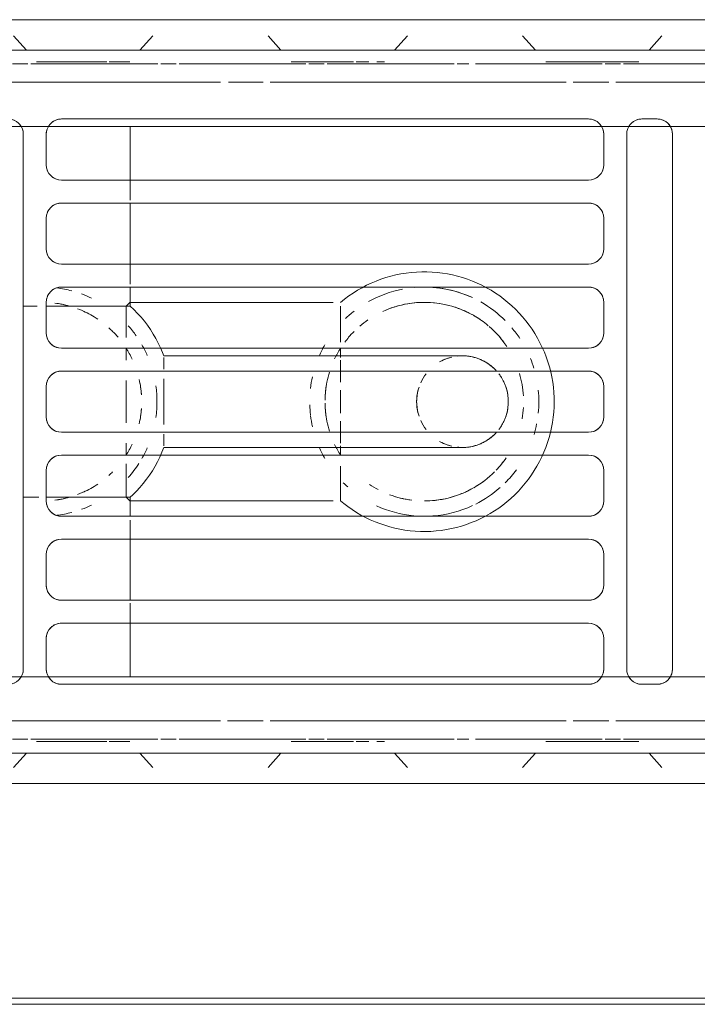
# Model space of a CAD drawing. Header units: millimetres. Extents: x -43279 to 212857, y -33734 to 71307.
# Tile 37 of 70: x -32299 to -32210, y 6186 to 6315. Entities that reach past the tile are written whole.
import ezdxf

# ---------------------------------------------------------------- set-up
doc = ezdxf.new("R2010")
doc.units = ezdxf.units.MM
for name, color, linetype, lineweight in [('M-EQPM', 7, 'Continuous', 18), ('Перекрытия', 7, 'Continuous', 5), ('Стены', 7, 'Continuous', 5)]:
    doc.layers.add(name, color=color, linetype=linetype, lineweight=lineweight)

# ---------------------------------------------------------------- blocks, each defined once
blk = doc.blocks.new('PR_Радиатор_PradoUniversal_PRADO - 22-300-V1652-50_ОВ_L01_Отметка 0_Отопление - зависимый 2')
at = {"layer": 'M-EQPM'}
for p, q in [((532.9, -8), (-532.9, -8)), ((536, -12), (-536, -12)), ((441.5, -21), (443.5, -21)), ((450.5, -21), (519.5, -21)), ((-7, -22), (441, -22)), ((439.5, -93), (439.5, -23)), ((443, -22), (529.08, -22)), ((445.5, -23), (445.5, -93)), ((448.5, -27), (448.5, -23)), ((510.5, -22), (510.5, -29)), ((521.5, -23), (521.5, -27)), ((524.5, -93), (524.5, -23)), ((519.5, -29), (450.5, -29)), ((450.5, -32), (519.5, -32)), ((510.5, -32), (510.5, -40)), ((448.5, -38), (448.5, -34)), ((521.5, -34), (521.5, -38)), ((519.5, -40), (450.5, -40)), ((450.5, -43), (519.5, -43)), ((510.5, -43), (510.5, -45.48)), ((448.5, -49), (448.5, -45)), ((521.5, -45), (521.5, -49)), ((521.49, -45.48), (510.5, -45.48)), ((519.5, -51), (450.5, -51)), ((450.5, -54), (519.5, -54)), ((506.09, -58), (506.09, -55)), ((448.5, -60), (448.5, -56)), ((521.5, -56), (521.5, -60)), ((506.09, -61), (506.09, -58)), ((519.5, -62), (450.5, -62)), ((450.5, -65), (519.5, -65)), ((448.5, -71), (448.5, -67)), ((521.5, -67), (521.5, -71)), ((510.5, -70.52), (510.5, -73)), ((510.5, -70.52), (521.49, -70.52)), ((519.5, -73), (450.5, -73)), ((450.5, -76), (519.5, -76)), ((510.5, -76), (510.5, -84)), ((448.5, -82), (448.5, -78)), ((521.5, -78), (521.5, -82)), ((519.5, -84), (450.5, -84)), ((450.5, -87), (519.5, -87)), ((510.5, -87), (510.5, -94)), ((448.5, -93), (448.5, -89)), ((521.5, -89), (521.5, -93)), ((441, -94), (-7, -94)), ((529.08, -94), (443, -94)), ((443.5, -95), (441.5, -95)), ((519.5, -95), (450.5, -95)), ((-536, -104), (536, -104)), ((-532.9, -108), (532.9, -108))]:
    blk.add_line(p, q, dxfattribs=at)
at = {"layer": 'M-EQPM', "color": 254, "true_color": 0xe6e6e6}
for p, q in [((441.7, -8), (439, -8)), ((439, -8), (441.7, -8)), ((458.3, -8), (441.7, -8)), ((441.7, -8), (458.3, -8)), ((458.3, -8), (461, -8)), ((461, -8), (458.3, -8)), ((475.03, -8), (472.33, -8)), ((472.33, -8), (475.03, -8)), ((491.63, -8), (475.03, -8)), ((475.03, -8), (491.63, -8)), ((491.63, -8), (494.33, -8)), ((494.33, -8), (491.63, -8)), ((508.37, -8), (505.67, -8)), ((505.67, -8), (508.37, -8)), ((524.97, -8), (508.37, -8)), ((508.37, -8), (524.97, -8)), ((524.97, -8), (527.67, -8)), ((527.67, -8), (524.97, -8)), ((440.88, -10.11), (442.56, -12)), ((442.56, -12), (440.88, -10.11)), ((459.12, -10.11), (457.44, -12)), ((457.44, -12), (459.12, -10.11)), ((474.21, -10.11), (475.9, -12)), ((475.9, -12), (474.21, -10.11)), ((492.46, -10.11), (490.77, -12)), ((490.77, -12), (492.46, -10.11)), ((507.54, -10.11), (509.23, -12)), ((509.23, -12), (507.54, -10.11)), ((525.79, -10.11), (524.1, -12)), ((524.1, -12), (525.79, -10.11)), ((-536, -12), (536, -12)), ((-445.9, -13.8), (445.9, -13.8)), ((446.3, -13.8), (448.3, -13.8)), ((448.7, -13.8), (465.3, -13.8)), ((466.15, -13.8), (467.7, -13.8)), ((468.1, -13.8), (484.7, -13.8)), ((485.1, -13.8), (487.1, -13.8)), ((487.5, -13.8), (504.1, -13.8)), ((504.5, -13.8), (506.5, -13.8)), ((506.9, -13.8), (523.5, -13.8)), ((523.9, -13.8), (525.9, -13.8)), ((446.9, -16.2), (408.17, -16.2)), ((452.5, -16.2), (447.83, -16.2)), ((492.17, -16.2), (453.43, -16.2)), ((497.77, -16.2), (493.1, -16.2)), ((536, -16.2), (498.7, -16.2)), ((519.5, -21), (450.5, -21)), ((441, -22), (-7, -22)), ((439.5, -23), (439.5, -42)), ((441, -22), (443, -22)), ((510.5, -22), (443, -22)), ((445.5, -93), (445.5, -23)), ((448.5, -23), (448.5, -27)), ((510.5, -22), (529.14, -22)), ((521.5, -27), (521.5, -23)), ((524.5, -23), (524.5, -93)), ((450.5, -29), (519.5, -29)), ((510.5, -29), (510.5, -31.61)), ((519.5, -32), (450.5, -32)), ((448.5, -34), (448.5, -38)), ((521.5, -38), (521.5, -34)), ((450.5, -40), (519.5, -40)), ((510.5, -40), (510.5, -42.49)), ((519.5, -43), (450.5, -43)), ((448.5, -45), (448.5, -49)), ((510.5, -45), (483.93, -45)), ((521.5, -49), (521.5, -45)), ((482.95, -49.56), (482.95, -45.54)), ((510.5, -45.48), (512.7, -45.48)), ((511.05, -49.81), (511.05, -45.48)), ((524.52, -45.48), (522.46, -45.48)), ((450.5, -51), (519.5, -51)), ((506.09, -52), (485, -52)), ((506.09, -53.76), (506.09, -52.2)), ((519.5, -54), (450.5, -54)), ((506.09, -55), (506.09, -58)), ((448.5, -56), (448.5, -60)), ((521.5, -60), (521.5, -56)), ((506.09, -58), (506.09, -61)), ((450.5, -62), (519.5, -62)), ((506.09, -63.8), (506.09, -62.24)), ((485, -64), (506.09, -64)), ((519.5, -65), (450.5, -65)), ((456.85, -65.71), (456.55, -65.1)), ((448.5, -67), (448.5, -71)), ((482.95, -70.46), (482.95, -66.44)), ((511.05, -70.52), (511.05, -66.43)), ((521.5, -71), (521.5, -67)), ((512.7, -70.52), (510.5, -70.52)), ((522.69, -70.52), (524.52, -70.52)), ((483.93, -71), (510.5, -71)), ((450.5, -73), (519.5, -73)), ((510.5, -73.39), (510.5, -76)), ((439.5, -74), (439.5, -93)), ((519.5, -76), (450.5, -76)), ((448.5, -78), (448.5, -82)), ((521.5, -82), (521.5, -78)), ((450.5, -84), (519.5, -84)), ((510.5, -84.39), (510.5, -87)), ((519.5, -87), (450.5, -87)), ((448.5, -89), (448.5, -93)), ((521.5, -93), (521.5, -89)), ((-7, -94), (441, -94)), ((443, -94), (441, -94)), ((443, -94), (510.5, -94)), ((530.13, -94), (510.5, -94)), ((450.5, -95), (519.5, -95)), ((408.17, -99.8), (446.9, -99.8)), ((447.83, -99.8), (452.5, -99.8)), ((453.43, -99.8), (492.17, -99.8)), ((493.1, -99.8), (497.62, -99.8)), ((498.7, -99.8), (536, -99.8)), ((445.9, -102.2), (-445.9, -102.2)), ((448.3, -102.2), (446.3, -102.2)), ((465.3, -102.2), (448.7, -102.2)), ((467.7, -102.2), (466.15, -102.2)), ((484.7, -102.2), (468.1, -102.2)), ((487.1, -102.2), (485.1, -102.2)), ((504.1, -102.2), (487.5, -102.2)), ((506.5, -102.2), (504.5, -102.2)), ((523.5, -102.2), (506.9, -102.2)), ((525.9, -102.2), (523.9, -102.2)), ((536, -104), (-536, -104)), ((440.88, -105.89), (442.56, -104)), ((442.56, -104), (440.88, -105.89)), ((459.12, -105.89), (457.44, -104)), ((457.44, -104), (459.12, -105.89)), ((474.21, -105.89), (475.9, -104)), ((475.9, -104), (474.21, -105.89)), ((492.46, -105.89), (490.77, -104)), ((490.77, -104), (492.46, -105.89)), ((507.54, -105.89), (509.23, -104)), ((509.23, -104), (507.54, -105.89)), ((525.79, -105.89), (524.1, -104)), ((524.1, -104), (525.79, -105.89)), ((441.7, -108), (439, -108)), ((439, -108), (441.7, -108)), ((458.3, -108), (441.7, -108)), ((441.7, -108), (458.3, -108)), ((458.3, -108), (461, -108)), ((461, -108), (458.3, -108)), ((475.03, -108), (472.33, -108)), ((472.33, -108), (475.03, -108)), ((491.63, -108), (475.03, -108)), ((475.03, -108), (491.63, -108)), ((491.63, -108), (494.33, -108)), ((494.33, -108), (491.63, -108)), ((508.37, -108), (505.67, -108)), ((505.67, -108), (508.37, -108)), ((524.97, -108), (508.37, -108)), ((508.37, -108), (524.97, -108)), ((524.97, -108), (526.88, -108)), ((526.88, -108), (524.97, -108))]:
    blk.add_line(p, q, dxfattribs=at)
at = {"layer": 'M-EQPM', "color": 7, "true_color": 0xfefefe}
for p, q in [((445.9, -13.8), (-445.9, -13.8)), ((448.3, -13.8), (446.3, -13.8)), ((465.3, -13.8), (448.7, -13.8)), ((467.7, -13.8), (466.15, -13.8)), ((484.7, -13.8), (468.1, -13.8)), ((478.23, -13.5), (477.53, -13.5)), ((487.1, -13.8), (485.1, -13.8)), ((504.1, -13.8), (487.5, -13.8)), ((506.5, -13.8), (504.5, -13.8)), ((523.5, -13.8), (506.9, -13.8)), ((511.57, -13.5), (510.86, -13.5)), ((525.9, -13.8), (523.9, -13.8)), ((408.17, -16.2), (446.9, -16.2)), ((447.83, -16.2), (452.5, -16.2)), ((453.43, -16.2), (492.17, -16.2)), ((493.1, -16.2), (497.77, -16.2)), ((498.7, -16.2), (532.9, -16.2)), ((441, -22), (443, -22)), ((510.5, -22), (524.98, -22)), ((510.89, -22), (510.5, -22)), ((522, -22), (510.89, -22)), ((512.04, -22), (524.98, -22)), ((524.98, -22), (522, -22)), ((510.5, -40), (510.5, -42.49)), ((439.5, -45.46), (439.5, -52)), ((511.05, -45.48), (512.18, -45.48)), ((514.58, -45.48), (512.44, -45.48)), ((513.29, -45.48), (513.87, -45.48)), ((517.31, -45.48), (515.21, -45.48)), ((516.02, -45.48), (517.27, -45.48)), ((520.39, -45.48), (518.44, -45.48)), ((522.46, -45.48), (524.52, -45.48)), ((482.95, -47.76), (482.95, -49.38)), ((511.05, -48.02), (511.05, -49.87)), ((511.05, -52.55), (511.05, -50.98)), ((482.95, -53.79), (482.95, -52.58)), ((455.82, -63.2), (455.62, -62.55)), ((482.95, -63.42), (482.95, -62.21)), ((439.5, -64), (439.5, -71.5)), ((511.05, -65.02), (511.05, -63.45)), ((482.95, -66.62), (482.95, -68.24)), ((511.05, -66.38), (511.05, -67.98)), ((512.18, -70.52), (511.05, -70.52)), ((512.44, -70.52), (514.58, -70.52)), ((513.87, -70.52), (513.29, -70.52)), ((515.21, -70.52), (517.31, -70.52)), ((517.27, -70.52), (516.02, -70.52)), ((518.44, -70.52), (520.39, -70.52)), ((524.52, -70.52), (522.69, -70.52)), ((510.5, -73.39), (510.5, -76)), ((443, -94), (441, -94)), ((510.5, -94), (524.98, -94)), ((524.98, -94), (510.5, -94)), ((524.98, -94), (512.04, -94)), ((446.9, -99.8), (408.17, -99.8)), ((452.5, -99.8), (447.83, -99.8)), ((492.17, -99.8), (453.43, -99.8)), ((497.62, -99.8), (493.1, -99.8)), ((532.9, -99.8), (498.7, -99.8)), ((-445.9, -102.2), (445.9, -102.2)), ((446.3, -102.2), (448.3, -102.2)), ((448.7, -102.2), (465.3, -102.2)), ((466.15, -102.2), (467.7, -102.2)), ((468.1, -102.2), (484.7, -102.2)), ((478.23, -102.5), (477.53, -102.5)), ((485.1, -102.2), (487.1, -102.2)), ((487.5, -102.2), (504.1, -102.2)), ((504.5, -102.2), (506.5, -102.2)), ((506.9, -102.2), (523.5, -102.2)), ((511.57, -102.5), (510.86, -102.5)), ((523.9, -102.2), (525.9, -102.2))]:
    blk.add_line(p, q, dxfattribs=at)
at = {"layer": 'M-EQPM', "color": 7, "true_color": 0xfcfcfc}
for p, q in [((444.9, -13.5), (443.9, -13.5)), ((443.9, -13.5), (445.92, -13.5)), ((455.1, -13.5), (444.9, -13.5)), ((445.92, -13.5), (455.1, -13.5)), ((455.1, -13.5), (456.1, -13.5)), ((456.1, -13.5), (455.1, -13.5)), ((477.53, -13.5), (477.23, -13.5)), ((477.23, -13.5), (477.82, -13.5)), ((479.25, -13.5), (480.92, -13.5)), ((480.92, -13.5), (479.25, -13.5)), ((481.25, -13.5), (488.43, -13.5)), ((488.43, -13.5), (481.25, -13.5)), ((488.43, -13.5), (489.43, -13.5)), ((489.43, -13.5), (488.43, -13.5)), ((510.86, -13.5), (510.57, -13.5)), ((510.57, -13.5), (511.16, -13.5)), ((513.25, -13.5), (511.58, -13.5)), ((513.58, -13.5), (521.77, -13.5)), ((521.77, -13.5), (513.58, -13.5)), ((521.77, -13.5), (522.47, -13.5)), ((522.47, -13.5), (521.77, -13.5)), ((522.47, -13.5), (522.77, -13.5)), ((522.77, -13.5), (522.47, -13.5)), ((443, -21), (441.5, -21)), ((-7, -22), (441, -22)), ((443, -22), (441, -22)), ((443, -22), (510.5, -22)), ((512.04, -22), (510.5, -22)), ((510.5, -22.57), (510.5, -24.63)), ((513.87, -22), (512.04, -22)), ((524.98, -22), (512.04, -22)), ((516.25, -22), (513.87, -22)), ((524.98, -22), (516.25, -22)), ((527.75, -22), (524.98, -22)), ((510.5, -24.99), (510.5, -29)), ((510.5, -32.04), (510.5, -40)), ((469.11, -41.25), (469.78, -41.15)), ((469.78, -41.15), (470.46, -41.07)), ((470.46, -41.07), (471.14, -41.02)), ((472.5, -41.01), (473.18, -41.04)), ((474.53, -41.19), (475.2, -41.3)), ((475.2, -41.3), (475.86, -41.44)), ((510.5, -43), (510.5, -45)), ((482.95, -45.52), (482.95, -45)), ((482.95, -45), (482.95, -45.83)), ((511.05, -45.48), (511.05, -46.61)), ((512.44, -45.48), (511.06, -45.48)), ((512.7, -45.48), (521.49, -45.48)), ((482.95, -52.22), (482.95, -51)), ((439.5, -52), (439.5, -64)), ((473.68, -52), (473.13, -52)), ((506.09, -52.2), (506.09, -52.8)), ((506.09, -52.8), (506.09, -53.76)), ((482.95, -55.43), (482.95, -53.79)), ((511.05, -58), (511.05, -55.21)), ((482.95, -58), (482.95, -56.51)), ((482.95, -59.49), (482.95, -58)), ((511.05, -60.79), (511.05, -58)), ((482.95, -62.21), (482.95, -60.57)), ((455.62, -62.55), (455.45, -61.89)), ((506.09, -62.24), (506.09, -63.8)), ((482.95, -65), (482.95, -63.78)), ((456.55, -65.1), (456.28, -64.48)), ((457.17, -66.31), (456.85, -65.71)), ((481.98, -66.34), (481.98, -66.33)), ((482.95, -66.43), (482.95, -65.8)), ((511.05, -69.39), (511.05, -70.52)), ((482.95, -70.17), (482.95, -70.48)), ((511.06, -70.52), (512.44, -70.52)), ((521.49, -70.52), (512.7, -70.52)), ((510.5, -71), (510.5, -73)), ((510.5, -76), (510.5, -83.96)), ((510.5, -87), (510.5, -90.01)), ((510.5, -91.38), (510.5, -93.43)), ((441, -94), (-7, -94)), ((441, -94), (443, -94)), ((510.5, -94), (443, -94)), ((510.5, -94), (524.98, -94)), ((512.04, -94), (524.98, -94)), ((524.98, -94), (527.75, -94)), ((441.5, -95), (443, -95)), ((444.9, -102.5), (443.9, -102.5)), ((443.9, -102.5), (445.92, -102.5)), ((455.1, -102.5), (444.9, -102.5)), ((445.92, -102.5), (455.1, -102.5)), ((455.1, -102.5), (456.1, -102.5)), ((456.1, -102.5), (455.1, -102.5)), ((477.53, -102.5), (477.23, -102.5)), ((477.23, -102.5), (477.82, -102.5)), ((479.25, -102.5), (480.92, -102.5)), ((480.92, -102.5), (479.25, -102.5)), ((481.25, -102.5), (488.43, -102.5)), ((488.43, -102.5), (481.25, -102.5)), ((488.43, -102.5), (489.43, -102.5)), ((489.43, -102.5), (488.43, -102.5)), ((510.86, -102.5), (510.57, -102.5)), ((510.57, -102.5), (511.16, -102.5)), ((513.25, -102.5), (511.58, -102.5)), ((513.58, -102.5), (521.77, -102.5)), ((521.77, -102.5), (513.58, -102.5)), ((521.77, -102.5), (522.77, -102.5)), ((522.77, -102.5), (521.77, -102.5))]:
    blk.add_line(p, q, dxfattribs=at)
at = {"layer": 'M-EQPM', "color": 7, "true_color": 0xfcfcfc, "flags": 128}
for points in [[(471.14, -41.02), (471.82, -41), (472.5, -41.01)], [(473.18, -41.04), (473.85, -41.1), (474.53, -41.19)], [(463.99, -43.01), (464.59, -42.7), (465.21, -42.41), (465.84, -42.16), (466.48, -41.92), (467.13, -41.71)], [(467.13, -41.71), (467.78, -41.53), (468.44, -41.38), (469.11, -41.25)], [(475.86, -41.44), (476.52, -41.61), (477.17, -41.81), (477.82, -42.03)], [(477.82, -42.03), (478.45, -42.27), (479.07, -42.54), (479.69, -42.84), (480.29, -43.16)], [(455.49, -53.96), (455.66, -53.3), (455.86, -52.65), (456.09, -52.01), (456.34, -51.38), (456.62, -50.76)], [(456.28, -64.48), (456.04, -63.85), (455.82, -63.2)], [(472.99, -64), (473.53, -64), (474.1, -64)], [(470.98, -74.97), (470.31, -74.92), (469.63, -74.83), (468.96, -74.73), (468.29, -74.59), (467.63, -74.43), (466.98, -74.24), (466.33, -74.03), (465.7, -73.79), (465.07, -73.52), (464.46, -73.23), (463.85, -72.92)], [(480.15, -72.92), (479.55, -73.23), (478.94, -73.52), (478.31, -73.79), (477.67, -74.03), (477.03, -74.24)], [(475.71, -74.59), (475.05, -74.72), (474.38, -74.83), (473.7, -74.91), (473.02, -74.97), (472.34, -75)], [(477.03, -74.24), (476.37, -74.43), (475.71, -74.59)], [(472.34, -75), (471.66, -75), (470.98, -74.97)]]:
    blk.add_lwpolyline(points, dxfattribs=at)
at = {"layer": 'M-EQPM', "color": 254, "true_color": 0xe6e6e6, "flags": 128}
for points in [[(456.62, -50.76), (456.92, -50.15), (457.25, -49.55), (457.6, -48.97), (457.97, -48.4), (458.36, -47.85), (458.78, -47.31), (459.22, -46.79), (459.68, -46.29), (460.16, -45.8), (460.65, -45.34), (461.17, -44.9), (461.7, -44.47), (462.25, -44.07), (462.81, -43.69), (463.39, -43.34), (463.99, -43.01)], [(480.29, -43.16), (480.87, -43.5), (481.45, -43.87), (482, -44.26), (482.55, -44.67), (482.95, -45)], [(506.09, -52), (506.35, -51.37), (506.62, -50.75)], [(473.13, -52), (472.6, -52), (472.09, -52), (471.6, -52), (471.13, -52), (470.68, -52), (470.25, -52), (469.85, -52), (469.48, -52), (469.12, -52), (468.8, -52), (468.5, -52), (468.22, -52), (467.98, -52), (467.76, -52), (467.56, -52), (467.4, -52), (467.26, -52), (467.15, -52), (467.07, -52), (467.02, -52), (467, -52)], [(485, -52), (484.28, -52), (483.56, -52), (482.85, -52), (482.13, -52), (481.42, -52), (480.72, -52), (480.03, -52), (479.34, -52), (478.66, -52), (477.99, -52), (477.33, -52), (476.69, -52), (476.06, -52), (475.44, -52), (474.84, -52), (474.25, -52), (473.68, -52)], [(455, -58), (455.01, -57.32), (455.05, -56.64), (455.12, -55.96), (455.22, -55.29), (455.34, -54.62), (455.49, -53.96)], [(455.45, -61.89), (455.31, -61.23), (455.19, -60.56), (455.1, -59.88), (455.04, -59.21), (455.01, -58.53), (455, -58)], [(467, -64), (467.01, -64), (467.06, -64), (467.13, -64), (467.23, -64), (467.36, -64), (467.52, -64), (467.7, -64), (467.91, -64), (468.15, -64), (468.42, -64), (468.71, -64), (469.03, -64), (469.38, -64), (469.75, -64), (470.14, -64), (470.56, -64), (471, -64), (471.47, -64), (471.95, -64), (472.46, -64), (472.99, -64)], [(474.1, -64), (474.68, -64), (475.27, -64), (475.89, -64), (476.52, -64), (477.16, -64), (477.81, -64), (478.48, -64), (479.15, -64), (479.84, -64), (480.53, -64), (481.23, -64), (481.94, -64), (482.65, -64), (483.37, -64), (484.09, -64), (484.81, -64), (485, -64)], [(506.53, -65.05), (506.26, -64.43), (506.09, -64)], [(463.85, -72.92), (463.26, -72.58), (462.69, -72.22), (462.13, -71.84), (461.58, -71.43), (461.05, -71), (460.54, -70.56), (460.05, -70.09), (459.57, -69.6), (459.12, -69.09), (458.69, -68.57), (458.27, -68.03), (457.88, -67.47), (457.52, -66.9), (457.17, -66.31)], [(482.95, -71), (482.43, -71.43), (481.88, -71.83), (481.32, -72.22), (480.74, -72.58), (480.15, -72.92)]]:
    blk.add_lwpolyline(points, dxfattribs=at)
at = {"layer": 'M-EQPM', "flags": 128}
for points in [[(506.62, -50.75), (506.93, -50.14), (507.25, -49.54), (507.6, -48.96), (507.98, -48.39), (508.37, -47.84), (508.79, -47.3), (509.23, -46.78), (509.69, -46.28), (510.16, -45.8), (510.5, -45.48)], [(510.5, -70.52), (510.01, -70.05), (509.54, -69.56), (509.08, -69.05), (508.65, -68.53), (508.24, -67.99), (507.85, -67.43), (507.49, -66.85), (507.15, -66.27), (506.83, -65.67), (506.53, -65.05)]]:
    blk.add_lwpolyline(points, dxfattribs=at)
at = {"layer": 'M-EQPM'}
for centre, radius, start, end in [((441.5, -23), 2, 90, 180), ((441.5, -23), 2, 105, 180), ((443.5, -23), 2, 360, 90), ((443.5, -23), 2, 360, 75), ((450.5, -23), 2, 90, 180), ((450.5, -23), 2, 105, 180), ((519.5, -23), 2, 0, 90), ((519.5, -23), 2, 0, 75), ((526.5, -23), 2, 90, 180), ((526.5, -23), 2, 105, 180), ((450.5, -27), 2, 180, 270), ((519.5, -27), 2, 270, 0), ((450.5, -27), 2, 195, 270), ((519.5, -27), 2, 270, 345), ((450.5, -34), 2, 90, 180), ((450.5, -34), 2, 90, 165), ((519.5, -34), 2, 360, 90), ((519.5, -34), 2, 15, 90), ((450.5, -38), 2, 180, 270), ((450.5, -38), 2, 195, 270), ((519.5, -38), 2, 270, 360), ((519.5, -38), 2, 270, 345), ((450.5, -45), 2, 90, 180), ((450.5, -45), 2, 90, 165), ((519.5, -45), 2, 0, 90), ((519.5, -45), 2, 15, 90), ((450.5, -49), 2, 180, 270), ((450.5, -49), 2, 195, 270), ((519.5, -49), 2, 270, 360), ((519.5, -49), 2, 270, 345), ((450.5, -56), 2, 90, 180), ((450.5, -56), 2, 90, 165), ((519.5, -56), 2, 0, 90), ((519.5, -56), 2, 15, 90), ((467, -58), 6, 150, 180), ((467, -58), 6, 180, 210), ((450.5, -60), 2, 180, 270), ((450.5, -60), 2, 195, 270), ((519.5, -60), 2, 270, 360), ((519.5, -60), 2, 270, 345), ((450.5, -67), 2, 90, 180), ((450.5, -67), 2, 90, 165), ((519.5, -67), 2, 0, 90), ((519.5, -67), 2, 15, 90), ((450.5, -71), 2, 180, 270), ((450.5, -71), 2, 195, 270), ((519.5, -71), 2, 270, 360), ((519.5, -71), 2, 270, 345), ((450.5, -78), 2, 90, 180), ((450.5, -78), 2, 90, 165), ((519.5, -78), 2, 0, 90), ((519.5, -78), 2, 15, 90), ((450.5, -82), 2, 180, 270), ((519.5, -82), 2, 270, 360), ((450.5, -82), 2, 195, 270), ((519.5, -82), 2, 270, 345), ((450.5, -89), 2, 90, 180), ((450.5, -89), 2, 90, 165), ((519.5, -89), 2, 0, 90), ((519.5, -89), 2, 15, 90), ((441.5, -93), 2, 180, 270), ((441.5, -93), 2, 180, 255), ((443.5, -93), 2, 270, 0), ((443.5, -93), 2, 285, 0), ((450.5, -93), 2, 180, 270), ((450.5, -93), 2, 180, 255), ((519.5, -93), 2, 270, 0), ((519.5, -93), 2, 285, 0), ((526.5, -93), 2, 180, 270), ((526.5, -93), 2, 180, 255)]:
    blk.add_arc(centre, radius, start, end, dxfattribs=at)
at = {"layer": 'M-EQPM', "color": 7, "true_color": 0xfcfcfc}
for centre, radius, start, end in [((441.5, -23), 2, 90, 105), ((472, -58), 15, 94.3153, 114.8235), ((472, -58), 15, 65.2967, 84.6868), ((472, -58), 15, 116.6543, 131.4541), ((472, -58), 13, 90.1835, 114.4795), ((472, -58), 13, 92.9667, 107.5979), ((472, -58), 13, 69.543, 82.7113), ((472, -58), 13, 111.1705, 118.6425), ((472, -58), 13, 70.3543, 81.7193), ((472, -58), 15, 135, 143.5542), ((472, -58), 13, 119.9873, 135), ((472, -58), 13, 116.9181, 126.0825), ((472, -58), 13, 56.5328, 62.3601), ((522, -58), 15, 138.5629, 147.4222), ((472, -58), 13, 136.2753, 145.5757), ((472, -58), 13, 136.4187, 145.5372), ((467, -58), 6, 98.2195, 135), ((467, -58), 6, 90, 98.2195), ((467, -58), 6, 60, 75), ((472, -58), 15, 163.3484, 168.7702), ((472, -58), 15, 174.2425, 180), ((472, -58), 13, 170.0502, 176.6784), ((472, -58), 13, 170.0683, 176.6527), ((467, -58), 6, 0, 15), ((472, -58), 13, 0.9341, 8.8972), ((522, -58), 15, 172.0026, 180), ((472, -58), 15, 180, 185.7575), ((472, -58), 13, 183.3216, 189.9498), ((472, -58), 13, 183.3473, 196.3801), ((467, -58), 6, 345, 0), ((472, -58), 13, 351.1028, 359.0659), ((522, -58), 15, 180, 187.9974), ((467, -58), 6, 225, 261.7805), ((467, -58), 6, 261.7805, 270), ((467, -58), 6, 285, 300), ((472, -58), 13, 213.6948, 229.1403), ((472, -58), 15, 213.3633, 220.1922), ((472, -58), 13, 216.7885, 225), ((472, -58), 13, 319.6127, 323.1797), ((522, -58), 15, 215.0023, 221.4371), ((472, -58), 13, 229.8923, 239.9145), ((472, -58), 13, 304.5928, 310.4791), ((472, -58), 15, 225, 240.4426), ((472, -58), 13, 235.8185, 243.0819), ((472, -58), 13, 241.3575, 270), ((472, -58), 15, 307.8143, 313.5252), ((472, -58), 13, 245.5205, 252.6555), ((472, -58), 13, 255.4593, 278.2807), ((472, -58), 13, 271.8596, 282.4689), ((472, -58), 13, 279.5121, 294.6608), ((472, -58), 13, 285.5794, 293.1971), ((472, -58), 15, 245.1765, 270), ((472, -58), 15, 280.926, 299.2139), ((472, -58), 15, 270, 275.0555), ((441.5, -93), 2, 255, 270)]:
    blk.add_arc(centre, radius, start, end, dxfattribs=at)
at = {"layer": 'M-EQPM', "color": 254, "true_color": 0xe6e6e6}
for centre, radius, start, end in [((443.5, -23), 2, 75, 90), ((450.5, -23), 2, 90, 105), ((519.5, -23), 2, 75, 90), ((450.5, -27), 2, 180, 195), ((519.5, -27), 2, 345, 0), ((450.5, -34), 2, 165, 180), ((519.5, -34), 2, 360, 15), ((450.5, -38), 2, 180, 195), ((519.5, -38), 2, 345, 360), ((450.5, -45), 2, 165, 180), ((519.5, -45), 2, 0, 15), ((450.5, -49), 2, 180, 195), ((519.5, -49), 2, 345, 0), ((467, -58), 6, 98.2195, 135), ((467, -58), 6, 60, 75), ((472, -58), 15, 163.3484, 168.7702), ((467, -58), 6, 150, 180), ((450.5, -56), 2, 165, 180), ((472, -58), 15, 174.2425, 180), ((467, -58), 6, 360, 15), ((519.5, -56), 2, 0, 15), ((472, -58), 15, 180, 185.7575), ((467, -58), 6, 180, 210), ((467, -58), 6, 345, 360), ((450.5, -60), 2, 180, 195), ((519.5, -60), 2, 345, 0), ((467, -58), 6, 225, 261.7805), ((467, -58), 6, 285, 300), ((450.5, -67), 2, 165, 180), ((519.5, -67), 2, 0, 15), ((450.5, -71), 2, 180, 195), ((519.5, -71), 2, 345, 360), ((450.5, -78), 2, 165, 180), ((519.5, -78), 2, 0, 15), ((450.5, -82), 2, 180, 195), ((519.5, -82), 2, 345, 360), ((450.5, -89), 2, 165, 180), ((519.5, -89), 2, 0, 15), ((443.5, -93), 2, 270, 285), ((450.5, -93), 2, 255, 270), ((519.5, -93), 2, 270, 285)]:
    blk.add_arc(centre, radius, start, end, dxfattribs=at)
at = {"layer": 'M-EQPM', "color": 7, "true_color": 0xfefefe}
for centre, radius, start, end in [((472, -58), 15, 94.3153, 114.8235), ((472, -58), 15, 65.2967, 84.6868), ((522, -58), 15, 97.252, 104.8794), ((522, -58), 15, 97.252, 104.8794), ((472, -58), 15, 116.6543, 131.4541), ((522, -58), 15, 110.0199, 115.4019), ((522, -58), 15, 110.0199, 115.4019), ((472, -58), 13, 114.4795, 116.9181), ((522, -58), 13, 114.364, 123.8626), ((522, -58), 13, 110.6014, 116.5856), ((522, -58), 13, 99.2956, 105.1827), ((472, -58), 15, 135, 143.5542), ((472, -58), 15, 45, 48.0636), ((472, -58), 15, 45, 48.0636), ((522, -58), 15, 138.5629, 147.4222), ((522, -58), 13, 132.3629, 135), ((522, -58), 13, 131.8776, 133.4869), ((472, -58), 15, 23.3868, 29.6985), ((472, -58), 15, 23.3868, 29.6985), ((522, -58), 15, 150.3015, 156.2587), ((522, -58), 15, 150.3015, 156.2587), ((467, -58), 6, 90, 98.2195), ((472, -58), 15, 6.9724, 12.7279), ((472, -58), 15, 6.9724, 12.7279), ((522, -58), 13, 167.1098, 176.0257), ((472, -58), 15, 1.6011, 6.5885), ((472, -58), 15, 1.6011, 6.5885), ((522, -58), 15, 172.0026, 180), ((522, -58), 15, 180, 187.9974), ((522, -58), 13, 183.9743, 192.8902), ((472, -58), 15, 347.499, 353.4115), ((472, -58), 15, 347.499, 353.4115), ((472, -58), 15, 196.9706, 202.129), ((472, -58), 15, 196.9706, 202.129), ((467, -58), 6, 261.7805, 270), ((472, -58), 15, 330.3015, 336.6132), ((472, -58), 15, 330.3015, 336.6132), ((522, -58), 15, 203.7413, 209.6985), ((522, -58), 15, 203.7413, 209.6985), ((472, -58), 15, 213.3633, 220.1922), ((472, -58), 13, 315, 319.6127), ((522, -58), 15, 215.0023, 221.4371), ((522, -58), 13, 220.3873, 225), ((522, -58), 13, 225, 227.6371), ((522, -58), 13, 226.5131, 228.1224), ((472, -58), 15, 225, 240.4426), ((472, -58), 13, 243.0819, 245.5205), ((472, -58), 15, 307.8143, 313.5252), ((522, -58), 13, 236.1374, 245.636), ((522, -58), 13, 243.4144, 249.3986), ((522, -58), 13, 254.8173, 260.7044), ((472, -58), 15, 245.1765, 275.0555), ((472, -58), 15, 280.926, 299.2139), ((522, -58), 15, 244.5981, 249.9801), ((522, -58), 15, 244.5981, 249.9801), ((522, -58), 15, 255.1206, 262.748), ((522, -58), 15, 255.1206, 262.748)]:
    blk.add_arc(centre, radius, start, end, dxfattribs=at)
at = {"layer": 'M-EQPM', "color": 7, "true_color": 0xfcfcfc}
for points in [[(511.05, -45.48), (510.87, -45.32), (510.59, -45.08), (510.5, -45), (510.5, -45)], [(510.5, -45), (510.5, -45), (510.55, -45.04), (510.64, -45.12)], [(465.96, -52.09), (466.02, -52.08), (466.08, -52.07), (466.15, -52.06)], [(466.15, -63.94), (466.08, -63.93), (466.02, -63.92), (465.96, -63.91)], [(510.5, -71), (510.5, -71), (510.59, -70.92), (510.87, -70.68), (511.05, -70.52)], [(510.64, -70.88), (510.55, -70.96), (510.5, -71), (510.5, -71)]]:
    blk.add_open_spline(points, degree=3, dxfattribs=at)
at = {"layer": 'M-EQPM', "color": 7, "true_color": 0xfefefe}
for points in [[(518.5, -45.48), (519.11, -45.31), (519.73, -45.18), (520.36, -45.1)], [(510.64, -45.12), (510.73, -45.2), (510.87, -45.32), (511.05, -45.48)], [(483.74, -52.41), (483.51, -51.91), (483.25, -51.44), (482.95, -51)], [(511.05, -51), (510.75, -51.46), (510.48, -51.94), (510.24, -52.45)], [(509.22, -55.61), (509.14, -56.08), (509.08, -56.55), (509.04, -57.03)], [(509.04, -58.97), (509.08, -59.45), (509.14, -59.92), (509.22, -60.39)], [(482.95, -65), (483.25, -64.56), (483.51, -64.09), (483.74, -63.59)], [(510.24, -63.55), (510.48, -64.06), (510.75, -64.54), (511.05, -65)], [(511.05, -70.52), (510.87, -70.68), (510.73, -70.8), (510.64, -70.88)], [(520.36, -70.9), (519.73, -70.82), (519.11, -70.69), (518.5, -70.52)]]:
    blk.add_open_spline(points, degree=3, dxfattribs=at)
at = {"layer": 'M-EQPM', "color": 254, "true_color": 0xe6e6e6}
for points, knots in [([(462.57, -53.95), (462.65, -53.87), (462.85, -53.66), (463.19, -53.36), (463.6, -53.05), (463.89, -52.86), (464.04, -52.78)], [-0.7677259, -0.7677259, -0.7677259, -0.7677259, -0.75, -0.7222222, -0.6944444, -0.6666667, -0.6666667, -0.6666667, -0.6666667]), ([(464.04, -52.78), (464.19, -52.7), (464.5, -52.54), (464.97, -52.35), (465.39, -52.22), (465.65, -52.15), (465.75, -52.13)], [-0.66666667, -0.66666667, -0.66666667, -0.66666667, -0.63888889, -0.61111111, -0.58333333, -0.56726439, -0.56726439, -0.56726439, -0.56726439]), ([(466.46, -52.02), (466.63, -52.01), (466.97, -51.99), (467.37, -52.01), (467.59, -52.03), (467.64, -52.03)], [-0.52777778, -0.52777778, -0.52777778, -0.52777778, -0.5, -0.47222222, -0.46377422, -0.46377422, -0.46377422, -0.46377422]), ([(468.41, -52.17), (468.61, -52.22), (469.13, -52.37), (469.62, -52.59), (469.93, -52.76)], [-0.42112594, -0.42112594, -0.42112594, -0.42112594, -0.38888889, -0.33333333, -0.33333333, -0.33333333, -0.33333333]), ([(464.04, -63.22), (463.89, -63.14), (463.6, -62.95), (463.19, -62.64), (462.85, -62.34), (462.65, -62.13), (462.57, -62.05)], [-0.3333333, -0.3333333, -0.3333333, -0.3333333, -0.3055556, -0.2777778, -0.25, -0.2322741, -0.2322741, -0.2322741, -0.2322741]), ([(465.75, -63.87), (465.65, -63.85), (465.39, -63.78), (464.97, -63.65), (464.5, -63.46), (464.19, -63.3), (464.04, -63.22)], [-0.43273561, -0.43273561, -0.43273561, -0.43273561, -0.41666667, -0.38888889, -0.36111111, -0.33333333, -0.33333333, -0.33333333, -0.33333333]), ([(467.64, -63.97), (467.42, -63.99), (467.02, -64.01), (466.63, -63.99), (466.46, -63.98)], [-0.53622578, -0.53622578, -0.53622578, -0.53622578, -0.5, -0.47222222, -0.47222222, -0.47222222, -0.47222222]), ([(469.93, -63.24), (469.62, -63.41), (469.13, -63.63), (468.61, -63.78), (468.41, -63.83)], [-0.66666667, -0.66666667, -0.66666667, -0.66666667, -0.61111111, -0.57887406, -0.57887406, -0.57887406, -0.57887406])]:
    blk.add_open_spline(points, degree=3, knots=knots, dxfattribs=at)
at = {"layer": 'M-EQPM', "color": 7, "true_color": 0xfcfcfc}
for points, knots in [([(485, -57.8), (484.98, -57), (484.85, -55.75), (484.54, -54.56), (484.41, -54.13)], [0.0256998, 0.0256998, 0.0256998, 0.0256998, 0.3333333, 0.5148525, 0.5148525, 0.5148525, 0.5148525]), ([(484.41, -61.87), (484.54, -61.44), (484.85, -60.26), (484.98, -59), (485, -58.2)], [0.4859859, 0.4859859, 0.4859859, 0.4859859, 0.6666667, 0.9743603, 0.9743603, 0.9743603, 0.9743603])]:
    blk.add_open_spline(points, degree=3, knots=knots, dxfattribs=at)
at = {"layer": 'M-EQPM'}
for points, knots in [([(461.51, -55.58), (461.6, -55.36), (461.8, -54.99), (462.05, -54.6), (462.19, -54.41), (462.23, -54.36)], [-0.87100421, -0.87100421, -0.87100421, -0.87100421, -0.83333333, -0.80555556, -0.79621494, -0.79621494, -0.79621494, -0.79621494]), ([(462.23, -61.64), (462.19, -61.59), (462.05, -61.4), (461.8, -61.01), (461.6, -60.64), (461.51, -60.42)], [-0.20378506, -0.20378506, -0.20378506, -0.20378506, -0.19444444, -0.16666667, -0.12899579, -0.12899579, -0.12899579, -0.12899579])]:
    blk.add_open_spline(points, degree=3, knots=knots, dxfattribs=at)
at = {"layer": 'M-EQPM', "color": 254, "true_color": 0xe6e6e6}
for points in [[(471.76, -54.35), (472.04, -54.72), (472.28, -55.12), (472.47, -55.54)], [(472.69, -56.11), (472.9, -56.72), (473, -57.36), (473, -58)], [(473, -58), (473, -58.64), (472.9, -59.28), (472.69, -59.89)], [(472.47, -60.46), (472.28, -60.88), (472.04, -61.28), (471.76, -61.65)]]:
    blk.add_open_spline(points, degree=3, dxfattribs=at)
at = {"layer": 'M-EQPM'}
for points in [[(461, -58), (461, -57.36), (461.1, -56.72), (461.3, -56.11)], [(461.3, -59.89), (461.1, -59.28), (461, -58.64), (461, -58)]]:
    blk.add_open_spline(points, degree=3, dxfattribs=at)
blk = doc.blocks.new('A$Cc29e8ddc')
at = {"layer": 'M-EQPM', "color": 254, "true_color": 0xe6e6e6, "rotation": 180}
blk.add_blockref('PR_Радиатор_PradoUniversal_PRADO - 22-300-V1652-50_ОВ_L01_Отметка 0_Отопление - зависимый 2', (2853.41, 20.89), dxfattribs=at)

msp = doc.modelspace()

# ---------------------------------------------------------------- linework, layer by layer
at = {"layer": 'Перекрытия'}
for p, q in [((-31881.58, 6186.02), (-33291.58, 6186.02)), ((-33291.58, 6186.02), (-31881.58, 6186.02))]:
    msp.add_line(p, q, dxfattribs=at)
at = {"layer": 'Стены'}
for p, q in [((-33291.58, 6186.82), (-24510.21, 6186.82)), ((-31881.58, 6186.02), (-33291.58, 6186.02))]:
    msp.add_line(p, q, dxfattribs=at)

# ---------------------------------------------------------------- block references
at = {"layer": 'Стены', "linetype": 'ByBlock'}
msp.add_blockref('A$Cc29e8ddc', (-34627.37, 6186.02), dxfattribs=at)

doc.saveas('drawing.dxf')
